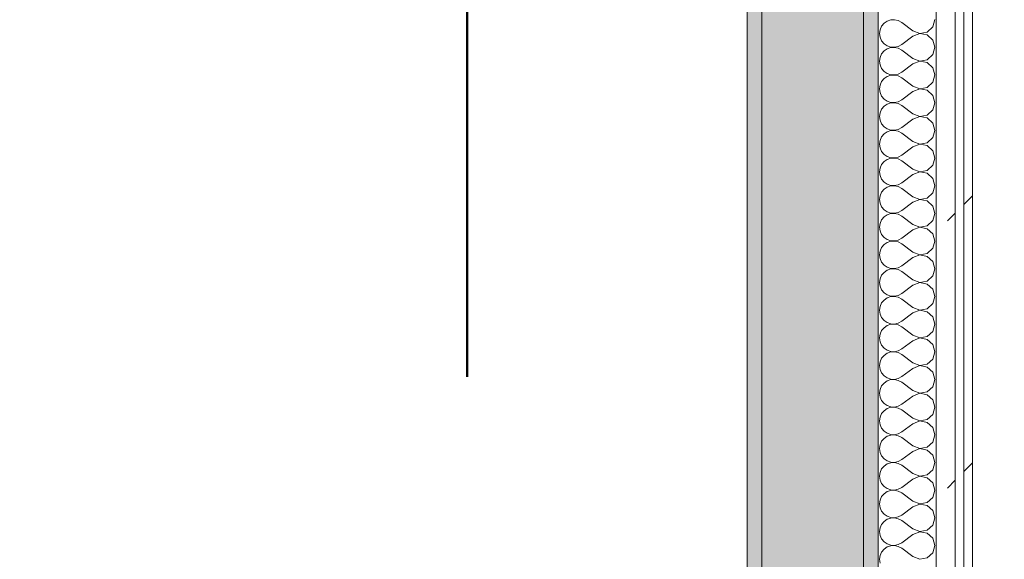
# Model space of a CAD drawing. Header units: millimetres. Extents: x -40968 to 77376, y -17881 to 4746.
# Tile 48 of 180: x -23619 to -22942, y 1238 to 1610. Entities that reach past the tile are written whole.
import ezdxf

# ---------------------------------------------------------------- set-up
doc = ezdxf.new("R2010")
doc.units = ezdxf.units.MM
doc.header["$MEASUREMENT"] = 0
doc.linetypes.add('Punto & Rayas', pattern=[670.277762, 317.5, -176.388889, 0, -176.388874])
doc.linetypes.add('Wipeout_Contour', pattern=[1000, 0, -1000])
for name, color, linetype, lineweight, true_color in [('01_2D_Ambit_Pluma_Nº__242', 7, 'Continuous', 50, 0xfb0013), ('12_FAÇ_Façana_Pluma_Nº__102', 7, 'Continuous', 5, 0xcccccc), ('12_FAÇ_Façana_Pluma_Nº__176', 7, 'Continuous', 15, 0x93a0c6), ('Nuevo_08_E_Envans secs_Pluma_Nº__102', 7, 'Continuous', 5, 0xcccccc), ('Nuevo_08_E_Envans secs_Pluma_Nº__171', 171, 'Continuous', 13, 0xaaaaff), ('Nuevo_08_E_Envans secs_Pluma_Nº__177', 7, 'Continuous', 15, 0xf7e046)]:
    doc.layers.add(name, color=color, linetype=linetype, lineweight=lineweight, true_color=true_color)
doc.layers.add('12_FAÇ_Façana', color=7, linetype='Continuous')
doc.layers.add('Nuevo_08_E_Envans secs', color=7, linetype='Continuous')
doc.layers.add('12_FAÇ_Façana_Pluma_Nº__7', color=7, linetype='Continuous', lineweight=5)
doc.layers.add('Nuevo_08_E_Envans secs_Pluma_Nº__1', color=7, linetype='Continuous', lineweight=5)
pattern_1 = [(45, (0, 0), (-183.8478, 183.8478), [195, -65]), (45, (7e-14, 183.85), (-183.8478, 183.8478), [195, -65])]

# ---------------------------------------------------------------- blocks, each defined once
blk = doc.blocks.new('Muro_60_5', base_point=(-23028.42, -1193.98))
at = {"layer": '12_FAÇ_Façana_Pluma_Nº__102', "linetype": 'Continuous', "lineweight": 0, "true_color": 0xe5e5e5}
blk.add_hatch(color=254, dxfattribs=at).paths.add_polyline_path([(-23108.42, 2009.55), (-23108.42, -1193.98), (-23038.42, -1193.98), (-23038.42, 2009.55)])
at = {"layer": '12_FAÇ_Façana_Pluma_Nº__176', "linetype": 'Continuous', "lineweight": 0, "true_color": 0x495063}
for points in [[(-23036.6, 2099.55), (-23038.42, 2097.33), (-23038.42, -1153.98), (-23028.42, -1153.98), (-23028.42, 2099.55)], [(-23118.42, 1999.55), (-23118.42, -1153.98), (-23108.42, -1153.98), (-23108.42, 1999.55)]]:
    blk.add_hatch(color=251, dxfattribs=at).paths.add_polyline_path(points)
at = {"layer": '12_FAÇ_Façana_Pluma_Nº__7', "color": 7, "linetype": 'Continuous', "lineweight": 5}
for p, q in [((-23108.42, 2009.55), (-23108.42, -1153.98)), ((-23038.42, -1153.98), (-23038.42, 2009.55))]:
    blk.add_line(p, q, dxfattribs=at)
at = {"layer": '12_FAÇ_Façana_Pluma_Nº__7', "color": 7, "linetype": 'Continuous', "lineweight": 5, "flags": 128}
for points in [[(-23028.42, -1153.98), (-23028.42, 2109.55)], [(-23118.42, 1999.55), (-23118.42, -1153.98)]]:
    blk.add_lwpolyline(points, dxfattribs=at)
blk = doc.blocks.new('*X227')
at = {"layer": 'Nuevo_08_E_Envans secs_Pluma_Nº__102', "color": 254, "linetype": 'Continuous', "lineweight": 5, "true_color": 0xcccccc}
for p, q in [((-23024.37, 1607.03), (-23026.04, 1605.01)), ((-23022.2, 1608.52), (-23024.37, 1607.03)), ((-23019.71, 1609.36), (-23022.2, 1608.52)), ((-23017.09, 1609.49), (-23019.71, 1609.36)), ((-23014.53, 1608.89), (-23017.09, 1609.49)), ((-23012.23, 1607.62), (-23014.53, 1608.89)), ((-23004.61, 1601.9), (-23012.23, 1607.62)), ((-22990.79, 1604.52), (-22989.37, 1609.52)), ((-23027.1, 1602.6), (-23027.47, 1600)), ((-23027.47, 1600), (-23027.1, 1597.4)), ((-23026.04, 1605.01), (-23027.1, 1602.6)), ((-23004.61, 1601.9), (-22999.75, 1600.04)), ((-22999.75, 1599.96), (-23004.61, 1598.1)), ((-22999.75, 1600.04), (-22994.63, 1601.01)), ((-22994.63, 1598.99), (-22999.75, 1599.96)), ((-22994.63, 1601.01), (-22990.79, 1604.52)), ((-22990.79, 1595.48), (-22994.63, 1598.99)), ((-23027.1, 1597.4), (-23026.04, 1594.99)), ((-23026.04, 1594.99), (-23024.37, 1592.97)), ((-23024.37, 1592.97), (-23022.2, 1591.48)), ((-23014.53, 1591.11), (-23012.23, 1592.38)), ((-23004.61, 1598.1), (-23012.23, 1592.38)), ((-22989.37, 1590.48), (-22990.79, 1595.48)), ((-23026.04, 1585.96), (-23027.1, 1583.55)), ((-23024.37, 1587.98), (-23026.04, 1585.96)), ((-23022.2, 1589.47), (-23024.37, 1587.98)), ((-23022.2, 1591.48), (-23019.71, 1590.64)), ((-23019.71, 1590.31), (-23022.2, 1589.47)), ((-23019.71, 1590.64), (-23017.09, 1590.51)), ((-23017.09, 1590.44), (-23019.71, 1590.31)), ((-23017.09, 1590.51), (-23014.53, 1591.11)), ((-23014.53, 1589.84), (-23017.09, 1590.44)), ((-23012.23, 1588.57), (-23014.53, 1589.84)), ((-23004.61, 1582.86), (-23012.23, 1588.57)), ((-22994.63, 1581.96), (-22990.79, 1585.47)), ((-22990.79, 1585.47), (-22989.37, 1590.48)), ((-23027.1, 1583.55), (-23027.47, 1580.95)), ((-23027.47, 1580.95), (-23027.1, 1578.35)), ((-23027.1, 1578.35), (-23026.04, 1575.95)), ((-23004.61, 1579.05), (-23012.23, 1573.33)), ((-23004.61, 1582.86), (-22999.75, 1580.99)), ((-22999.75, 1580.91), (-23004.61, 1579.05)), ((-22999.75, 1580.99), (-22994.63, 1581.96)), ((-22994.63, 1579.95), (-22999.75, 1580.91)), ((-22990.79, 1576.44), (-22994.63, 1579.95)), ((-23026.04, 1575.95), (-23024.37, 1573.92)), ((-23024.37, 1573.92), (-23022.2, 1572.43)), ((-23022.2, 1572.43), (-23019.71, 1571.59)), ((-23019.71, 1571.59), (-23017.09, 1571.47)), ((-23017.09, 1571.47), (-23014.53, 1572.06)), ((-23014.53, 1572.06), (-23012.23, 1573.33)), ((-22989.37, 1571.43), (-22990.79, 1576.44)), ((-22990.79, 1566.42), (-22989.37, 1571.43)), ((-23026.04, 1566.91), (-23027.1, 1564.51)), ((-23024.37, 1568.94), (-23026.04, 1566.91)), ((-23022.2, 1570.42), (-23024.37, 1568.94)), ((-23019.71, 1571.26), (-23022.2, 1570.42)), ((-23017.09, 1571.39), (-23019.71, 1571.26)), ((-23014.53, 1570.8), (-23017.09, 1571.39)), ((-23012.23, 1569.52), (-23014.53, 1570.8)), ((-23004.61, 1563.81), (-23012.23, 1569.52)), ((-22994.63, 1562.91), (-22990.79, 1566.42)), ((-23027.1, 1564.51), (-23027.47, 1561.9)), ((-23027.47, 1561.9), (-23027.1, 1559.3)), ((-23027.1, 1559.3), (-23026.04, 1556.9)), ((-23004.61, 1560), (-23012.23, 1554.29)), ((-23004.61, 1563.81), (-22999.75, 1561.94)), ((-22999.75, 1561.87), (-23004.61, 1560)), ((-22999.75, 1561.94), (-22994.63, 1562.91)), ((-22994.63, 1560.9), (-22999.75, 1561.87)), ((-22990.79, 1557.39), (-22994.63, 1560.9)), ((-23026.04, 1556.9), (-23024.37, 1554.87)), ((-23024.37, 1554.87), (-23022.2, 1553.39)), ((-23022.2, 1551.38), (-23024.37, 1549.89)), ((-23022.2, 1553.39), (-23019.71, 1552.55)), ((-23019.71, 1552.22), (-23022.2, 1551.38)), ((-23019.71, 1552.55), (-23017.09, 1552.42)), ((-23017.09, 1552.34), (-23019.71, 1552.22)), ((-23017.09, 1552.42), (-23014.53, 1553.01)), ((-23014.53, 1551.75), (-23017.09, 1552.34)), ((-23014.53, 1553.01), (-23012.23, 1554.29)), ((-23012.23, 1550.48), (-23014.53, 1551.75)), ((-22989.37, 1552.38), (-22990.79, 1557.39)), ((-22990.79, 1547.37), (-22989.37, 1552.38)), ((-23027.1, 1545.46), (-23027.47, 1542.86)), ((-23026.04, 1547.86), (-23027.1, 1545.46)), ((-23024.37, 1549.89), (-23026.04, 1547.86)), ((-23004.61, 1544.76), (-23012.23, 1550.48)), ((-23004.61, 1544.76), (-22999.75, 1542.9)), ((-22994.63, 1543.86), (-22990.79, 1547.37)), ((-23027.47, 1542.86), (-23027.1, 1540.25)), ((-23027.1, 1540.25), (-23026.04, 1537.85)), ((-23026.04, 1537.85), (-23024.37, 1535.83)), ((-23004.61, 1540.95), (-23012.23, 1535.24)), ((-22999.75, 1542.82), (-23004.61, 1540.95)), ((-22999.75, 1542.9), (-22994.63, 1543.86)), ((-22994.63, 1541.85), (-22999.75, 1542.82)), ((-22990.79, 1538.34), (-22994.63, 1541.85)), ((-22989.37, 1533.33), (-22990.79, 1538.34)), ((-23024.37, 1530.84), (-23026.04, 1528.82)), ((-23024.37, 1535.83), (-23022.2, 1534.34)), ((-23022.2, 1532.33), (-23024.37, 1530.84)), ((-23022.2, 1534.34), (-23019.71, 1533.5)), ((-23019.71, 1533.17), (-23022.2, 1532.33)), ((-23019.71, 1533.5), (-23017.09, 1533.37)), ((-23017.09, 1533.29), (-23019.71, 1533.17)), ((-23017.09, 1533.37), (-23014.53, 1533.97)), ((-23014.53, 1532.7), (-23017.09, 1533.29)), ((-23014.53, 1533.97), (-23012.23, 1535.24)), ((-23012.23, 1531.43), (-23014.53, 1532.7)), ((-23004.61, 1525.71), (-23012.23, 1531.43)), ((-22990.79, 1528.33), (-22989.37, 1533.33)), ((-23027.1, 1526.41), (-23027.47, 1523.81)), ((-23026.04, 1528.82), (-23027.1, 1526.41)), ((-23004.61, 1525.71), (-22999.75, 1523.85)), ((-22999.75, 1523.85), (-22994.63, 1524.81)), ((-22994.63, 1524.81), (-22990.79, 1528.33)), ((-23027.47, 1523.81), (-23027.1, 1521.21)), ((-23027.1, 1521.21), (-23026.04, 1518.8)), ((-23026.04, 1518.8), (-23024.37, 1516.78)), ((-23004.61, 1521.9), (-23012.23, 1516.19)), ((-22999.75, 1523.77), (-23004.61, 1521.9)), ((-22994.63, 1522.8), (-22999.75, 1523.77)), ((-22990.79, 1519.29), (-22994.63, 1522.8)), ((-22989.37, 1514.29), (-22990.79, 1519.29)), ((-23024.37, 1511.79), (-23026.04, 1509.77)), ((-23024.37, 1516.78), (-23022.2, 1515.29)), ((-23022.2, 1513.28), (-23024.37, 1511.79)), ((-23022.2, 1515.29), (-23019.71, 1514.45)), ((-23019.71, 1514.12), (-23022.2, 1513.28)), ((-23019.71, 1514.45), (-23017.09, 1514.32)), ((-23017.09, 1514.25), (-23019.71, 1514.12)), ((-23017.09, 1514.32), (-23014.53, 1514.92)), ((-23014.53, 1513.65), (-23017.09, 1514.25)), ((-23014.53, 1514.92), (-23012.23, 1516.19)), ((-23012.23, 1512.38), (-23014.53, 1513.65)), ((-23004.61, 1506.67), (-23012.23, 1512.38)), ((-22990.79, 1509.28), (-22989.37, 1514.29)), ((-23027.1, 1507.36), (-23027.47, 1504.76)), ((-23027.47, 1504.76), (-23027.1, 1502.16)), ((-23026.04, 1509.77), (-23027.1, 1507.36)), ((-23004.61, 1506.67), (-22999.75, 1504.8)), ((-22999.75, 1504.72), (-23004.61, 1502.86)), ((-22999.75, 1504.8), (-22994.63, 1505.77)), ((-22994.63, 1503.76), (-22999.75, 1504.72)), ((-22994.63, 1505.77), (-22990.79, 1509.28)), ((-22990.79, 1500.25), (-22994.63, 1503.76)), ((-23027.1, 1502.16), (-23026.04, 1499.75)), ((-23026.04, 1499.75), (-23024.37, 1497.73)), ((-23024.37, 1497.73), (-23022.2, 1496.24)), ((-23014.53, 1495.87), (-23012.23, 1497.14)), ((-23004.61, 1502.86), (-23012.23, 1497.14)), ((-22989.37, 1495.24), (-22990.79, 1500.25)), ((-23026.04, 1490.72), (-23027.1, 1488.32)), ((-23024.37, 1492.74), (-23026.04, 1490.72)), ((-23022.2, 1494.23), (-23024.37, 1492.74)), ((-23022.2, 1496.24), (-23019.71, 1495.4)), ((-23019.71, 1495.07), (-23022.2, 1494.23)), ((-23019.71, 1495.4), (-23017.09, 1495.28)), ((-23017.09, 1495.2), (-23019.71, 1495.07)), ((-23017.09, 1495.28), (-23014.53, 1495.87)), ((-23014.53, 1494.6), (-23017.09, 1495.2)), ((-23012.23, 1493.33), (-23014.53, 1494.6)), ((-23004.61, 1487.62), (-23012.23, 1493.33)), ((-22994.63, 1486.72), (-22990.79, 1490.23)), ((-22990.79, 1490.23), (-22989.37, 1495.24)), ((-23027.1, 1488.32), (-23027.47, 1485.71)), ((-23027.47, 1485.71), (-23027.1, 1483.11)), ((-23004.61, 1483.81), (-23012.23, 1478.1)), ((-23004.61, 1487.62), (-22999.75, 1485.75)), ((-22999.75, 1485.68), (-23004.61, 1483.81)), ((-22999.75, 1485.75), (-22994.63, 1486.72)), ((-22994.63, 1484.71), (-22999.75, 1485.68)), ((-22990.79, 1481.2), (-22994.63, 1484.71)), ((-23027.1, 1483.11), (-23026.04, 1480.71)), ((-23026.04, 1480.71), (-23024.37, 1478.68)), ((-23024.37, 1478.68), (-23022.2, 1477.2)), ((-23022.2, 1477.2), (-23019.71, 1476.36)), ((-23017.09, 1476.23), (-23014.53, 1476.82)), ((-23014.53, 1476.82), (-23012.23, 1478.1)), ((-22989.37, 1476.19), (-22990.79, 1481.2)), ((-23026.04, 1471.67), (-23027.1, 1469.27)), ((-23024.37, 1473.7), (-23026.04, 1471.67)), ((-23022.2, 1475.19), (-23024.37, 1473.7)), ((-23019.71, 1476.02), (-23022.2, 1475.19)), ((-23019.71, 1476.36), (-23017.09, 1476.23)), ((-23017.09, 1476.15), (-23019.71, 1476.02)), ((-23014.53, 1475.56), (-23017.09, 1476.15)), ((-23012.23, 1474.29), (-23014.53, 1475.56)), ((-23004.61, 1468.57), (-23012.23, 1474.29)), ((-22994.63, 1467.67), (-22990.79, 1471.18)), ((-22990.79, 1471.18), (-22989.37, 1476.19)), ((-23027.1, 1469.27), (-23027.47, 1466.67)), ((-23027.47, 1466.67), (-23027.1, 1464.06)), ((-23027.1, 1464.06), (-23026.04, 1461.66)), ((-23004.61, 1464.76), (-23012.23, 1459.05)), ((-23004.61, 1468.57), (-22999.75, 1466.71)), ((-22999.75, 1466.63), (-23004.61, 1464.76)), ((-22999.75, 1466.71), (-22994.63, 1467.67)), ((-22994.63, 1465.66), (-22999.75, 1466.63)), ((-22990.79, 1462.15), (-22994.63, 1465.66)), ((-23026.04, 1461.66), (-23024.37, 1459.64)), ((-23024.37, 1459.64), (-23022.2, 1458.15)), ((-23022.2, 1458.15), (-23019.71, 1457.31)), ((-23019.71, 1456.98), (-23022.2, 1456.14)), ((-23019.71, 1457.31), (-23017.09, 1457.18)), ((-23017.09, 1457.1), (-23019.71, 1456.98)), ((-23017.09, 1457.18), (-23014.53, 1457.78)), ((-23014.53, 1456.51), (-23017.09, 1457.1)), ((-23014.53, 1457.78), (-23012.23, 1459.05)), ((-23012.23, 1455.24), (-23014.53, 1456.51)), ((-22989.37, 1457.14), (-22990.79, 1462.15)), ((-22990.79, 1452.14), (-22989.37, 1457.14)), ((-23027.1, 1450.22), (-23027.47, 1447.62)), ((-23026.04, 1452.63), (-23027.1, 1450.22)), ((-23024.37, 1454.65), (-23026.04, 1452.63)), ((-23022.2, 1456.14), (-23024.37, 1454.65)), ((-23004.61, 1449.52), (-23012.23, 1455.24)), ((-23004.61, 1449.52), (-22999.75, 1447.66)), ((-22994.63, 1448.62), (-22990.79, 1452.14)), ((-23027.47, 1447.62), (-23027.1, 1445.02)), ((-23027.1, 1445.02), (-23026.04, 1442.61)), ((-23004.61, 1445.71), (-23012.23, 1440)), ((-22999.75, 1447.58), (-23004.61, 1445.71)), ((-22999.75, 1447.66), (-22994.63, 1448.62)), ((-22994.63, 1446.61), (-22999.75, 1447.58)), ((-22990.79, 1443.1), (-22994.63, 1446.61)), ((-22989.37, 1438.1), (-22990.79, 1443.1)), ((-23026.04, 1442.61), (-23024.37, 1440.59)), ((-23024.37, 1440.59), (-23022.2, 1439.1)), ((-23022.2, 1437.09), (-23024.37, 1435.6)), ((-23022.2, 1439.1), (-23019.71, 1438.26)), ((-23019.71, 1437.93), (-23022.2, 1437.09)), ((-23019.71, 1438.26), (-23017.09, 1438.13)), ((-23017.09, 1438.06), (-23019.71, 1437.93)), ((-23017.09, 1438.13), (-23014.53, 1438.73)), ((-23014.53, 1437.46), (-23017.09, 1438.06)), ((-23014.53, 1438.73), (-23012.23, 1440)), ((-23012.23, 1436.19), (-23014.53, 1437.46)), ((-23004.61, 1430.48), (-23012.23, 1436.19)), ((-22990.79, 1433.09), (-22989.37, 1438.1)), ((-23027.1, 1431.17), (-23027.47, 1428.57)), ((-23026.04, 1433.58), (-23027.1, 1431.17)), ((-23024.37, 1435.6), (-23026.04, 1433.58)), ((-23004.61, 1430.48), (-22999.75, 1428.61)), ((-22999.75, 1428.61), (-22994.63, 1429.58)), ((-22994.63, 1429.58), (-22990.79, 1433.09)), ((-23027.47, 1428.57), (-23027.1, 1425.97)), ((-23027.1, 1425.97), (-23026.04, 1423.56)), ((-23026.04, 1423.56), (-23024.37, 1421.54)), ((-23004.61, 1426.67), (-23012.23, 1420.95)), ((-22999.75, 1428.53), (-23004.61, 1426.67)), ((-22994.63, 1427.57), (-22999.75, 1428.53)), ((-22990.79, 1424.05), (-22994.63, 1427.57)), ((-22989.37, 1419.05), (-22990.79, 1424.05)), ((-23024.37, 1416.55), (-23026.04, 1414.53)), ((-23024.37, 1421.54), (-23022.2, 1420.05)), ((-23022.2, 1418.04), (-23024.37, 1416.55)), ((-23022.2, 1420.05), (-23019.71, 1419.21)), ((-23019.71, 1418.88), (-23022.2, 1418.04)), ((-23019.71, 1419.21), (-23017.09, 1419.09)), ((-23017.09, 1419.01), (-23019.71, 1418.88)), ((-23017.09, 1419.09), (-23014.53, 1419.68)), ((-23014.53, 1418.41), (-23017.09, 1419.01)), ((-23014.53, 1419.68), (-23012.23, 1420.95)), ((-23012.23, 1417.14), (-23014.53, 1418.41)), ((-23004.61, 1411.43), (-23012.23, 1417.14)), ((-22990.79, 1414.04), (-22989.37, 1419.05)), ((-23027.1, 1412.13), (-23027.47, 1409.52)), ((-23027.47, 1409.52), (-23027.1, 1406.92)), ((-23026.04, 1414.53), (-23027.1, 1412.13)), ((-23004.61, 1411.43), (-22999.75, 1409.56)), ((-22999.75, 1409.49), (-23004.61, 1407.62)), ((-22999.75, 1409.56), (-22994.63, 1410.53)), ((-22994.63, 1408.52), (-22999.75, 1409.49)), ((-22994.63, 1410.53), (-22990.79, 1414.04)), ((-23027.1, 1406.92), (-23026.04, 1404.52)), ((-23026.04, 1404.52), (-23024.37, 1402.49)), ((-23024.37, 1402.49), (-23022.2, 1401.01)), ((-23004.61, 1407.62), (-23012.23, 1401.9)), ((-22990.79, 1405.01), (-22994.63, 1408.52)), ((-22989.37, 1400), (-22990.79, 1405.01)), ((-23026.04, 1395.48), (-23027.1, 1393.08)), ((-23024.37, 1397.51), (-23026.04, 1395.48)), ((-23022.2, 1398.99), (-23024.37, 1397.51)), ((-23022.2, 1401.01), (-23019.71, 1400.17)), ((-23019.71, 1399.83), (-23022.2, 1398.99)), ((-23019.71, 1400.17), (-23017.09, 1400.04)), ((-23017.09, 1399.96), (-23019.71, 1399.83)), ((-23017.09, 1400.04), (-23014.53, 1400.63)), ((-23014.53, 1399.37), (-23017.09, 1399.96)), ((-23014.53, 1400.63), (-23012.23, 1401.9)), ((-23012.23, 1398.1), (-23014.53, 1399.37)), ((-23004.61, 1392.38), (-23012.23, 1398.1)), ((-22990.79, 1394.99), (-22989.37, 1400)), ((-23027.1, 1393.08), (-23027.47, 1390.48)), ((-23027.47, 1390.48), (-23027.1, 1387.87)), ((-23004.61, 1388.57), (-23012.23, 1382.86)), ((-23004.61, 1392.38), (-22999.75, 1390.51)), ((-22999.75, 1390.44), (-23004.61, 1388.57)), ((-22999.75, 1390.51), (-22994.63, 1391.48)), ((-22994.63, 1389.47), (-22999.75, 1390.44)), ((-22994.63, 1391.48), (-22990.79, 1394.99)), ((-22990.79, 1385.96), (-22994.63, 1389.47)), ((-23027.1, 1387.87), (-23026.04, 1385.47)), ((-23026.04, 1385.47), (-23024.37, 1383.45)), ((-23024.37, 1383.45), (-23022.2, 1381.96)), ((-23022.2, 1381.96), (-23019.71, 1381.12)), ((-23014.53, 1381.59), (-23012.23, 1382.86)), ((-22989.37, 1380.95), (-22990.79, 1385.96)), ((-23026.04, 1376.44), (-23027.1, 1374.03)), ((-23024.37, 1378.46), (-23026.04, 1376.44)), ((-23022.2, 1379.95), (-23024.37, 1378.46)), ((-23019.71, 1380.79), (-23022.2, 1379.95)), ((-23019.71, 1381.12), (-23017.09, 1380.99)), ((-23017.09, 1380.91), (-23019.71, 1380.79)), ((-23017.09, 1380.99), (-23014.53, 1381.59)), ((-23014.53, 1380.32), (-23017.09, 1380.91)), ((-23012.23, 1379.05), (-23014.53, 1380.32)), ((-23004.61, 1373.33), (-23012.23, 1379.05)), ((-22994.63, 1372.43), (-22990.79, 1375.95)), ((-22990.79, 1375.95), (-22989.37, 1380.95)), ((-23027.1, 1374.03), (-23027.47, 1371.43)), ((-23027.47, 1371.43), (-23027.1, 1368.83)), ((-23027.1, 1368.83), (-23026.04, 1366.42)), ((-23004.61, 1369.52), (-23012.23, 1363.81)), ((-23004.61, 1373.33), (-22999.75, 1371.47)), ((-22999.75, 1371.39), (-23004.61, 1369.52)), ((-22999.75, 1371.47), (-22994.63, 1372.43)), ((-22994.63, 1370.42), (-22999.75, 1371.39)), ((-22990.79, 1366.91), (-22994.63, 1370.42)), ((-23026.04, 1366.42), (-23024.37, 1364.4)), ((-23024.37, 1364.4), (-23022.2, 1362.91)), ((-23022.2, 1362.91), (-23019.71, 1362.07)), ((-23019.71, 1361.74), (-23022.2, 1360.9)), ((-23019.71, 1362.07), (-23017.09, 1361.94)), ((-23017.09, 1361.87), (-23019.71, 1361.74)), ((-23017.09, 1361.94), (-23014.53, 1362.54)), ((-23014.53, 1361.27), (-23017.09, 1361.87)), ((-23014.53, 1362.54), (-23012.23, 1363.81)), ((-22989.37, 1361.9), (-22990.79, 1366.91)), ((-22990.79, 1356.9), (-22989.37, 1361.9)), ((-23027.1, 1354.98), (-23027.47, 1352.38)), ((-23026.04, 1357.39), (-23027.1, 1354.98)), ((-23024.37, 1359.41), (-23026.04, 1357.39)), ((-23022.2, 1360.9), (-23024.37, 1359.41)), ((-23012.23, 1360), (-23014.53, 1361.27)), ((-23004.61, 1354.29), (-23012.23, 1360)), ((-22994.63, 1353.39), (-22990.79, 1356.9)), ((-23027.47, 1352.38), (-23027.1, 1349.78)), ((-23027.1, 1349.78), (-23026.04, 1347.37)), ((-23004.61, 1350.48), (-23012.23, 1344.76)), ((-23004.61, 1354.29), (-22999.75, 1352.42)), ((-22999.75, 1352.34), (-23004.61, 1350.48)), ((-22999.75, 1352.42), (-22994.63, 1353.39)), ((-22994.63, 1351.38), (-22999.75, 1352.34)), ((-22990.79, 1347.86), (-22994.63, 1351.38)), ((-23026.04, 1347.37), (-23024.37, 1345.35)), ((-23024.37, 1345.35), (-23022.2, 1343.86)), ((-23022.2, 1341.85), (-23024.37, 1340.36)), ((-23022.2, 1343.86), (-23019.71, 1343.02)), ((-23019.71, 1342.69), (-23022.2, 1341.85)), ((-23019.71, 1343.02), (-23017.09, 1342.9)), ((-23017.09, 1342.82), (-23019.71, 1342.69)), ((-23017.09, 1342.9), (-23014.53, 1343.49)), ((-23014.53, 1342.22), (-23017.09, 1342.82)), ((-23014.53, 1343.49), (-23012.23, 1344.76)), ((-23012.23, 1340.95), (-23014.53, 1342.22)), ((-22989.37, 1342.86), (-22990.79, 1347.86)), ((-22990.79, 1337.85), (-22989.37, 1342.86)), ((-23027.1, 1335.94), (-23027.47, 1333.33)), ((-23026.04, 1338.34), (-23027.1, 1335.94)), ((-23024.37, 1340.36), (-23026.04, 1338.34)), ((-23004.61, 1335.24), (-23012.23, 1340.95)), ((-23004.61, 1335.24), (-22999.75, 1333.37)), ((-22994.63, 1334.34), (-22990.79, 1337.85)), ((-23027.47, 1333.33), (-23027.1, 1330.73)), ((-23027.1, 1330.73), (-23026.04, 1328.33)), ((-23026.04, 1328.33), (-23024.37, 1326.3)), ((-23004.61, 1331.43), (-23012.23, 1325.71)), ((-22999.75, 1333.29), (-23004.61, 1331.43)), ((-22999.75, 1333.37), (-22994.63, 1334.34)), ((-22994.63, 1332.33), (-22999.75, 1333.29)), ((-22990.79, 1328.82), (-22994.63, 1332.33)), ((-22989.37, 1323.81), (-22990.79, 1328.82)), ((-23024.37, 1321.32), (-23026.04, 1319.29)), ((-23024.37, 1326.3), (-23022.2, 1324.81)), ((-23022.2, 1322.8), (-23024.37, 1321.32)), ((-23022.2, 1324.81), (-23019.71, 1323.98)), ((-23019.71, 1323.64), (-23022.2, 1322.8)), ((-23019.71, 1323.98), (-23017.09, 1323.85)), ((-23017.09, 1323.77), (-23019.71, 1323.64)), ((-23017.09, 1323.85), (-23014.53, 1324.44)), ((-23014.53, 1323.18), (-23017.09, 1323.77)), ((-23014.53, 1324.44), (-23012.23, 1325.71)), ((-23012.23, 1321.9), (-23014.53, 1323.18)), ((-23004.61, 1316.19), (-23012.23, 1321.9)), ((-22990.79, 1318.8), (-22989.37, 1323.81)), ((-23027.1, 1316.89), (-23027.47, 1314.29)), ((-23027.47, 1314.29), (-23027.1, 1311.68)), ((-23026.04, 1319.29), (-23027.1, 1316.89)), ((-23004.61, 1316.19), (-22999.75, 1314.32)), ((-22999.75, 1314.25), (-23004.61, 1312.38)), ((-22999.75, 1314.32), (-22994.63, 1315.29)), ((-22994.63, 1313.28), (-22999.75, 1314.25)), ((-22994.63, 1315.29), (-22990.79, 1318.8)), ((-23027.1, 1311.68), (-23026.04, 1309.28)), ((-23026.04, 1309.28), (-23024.37, 1307.26)), ((-23024.37, 1307.26), (-23022.2, 1305.77)), ((-23004.61, 1312.38), (-23012.23, 1306.67)), ((-22990.79, 1309.77), (-22994.63, 1313.28)), ((-22989.37, 1304.76), (-22990.79, 1309.77)), ((-23024.37, 1302.27), (-23026.04, 1300.25)), ((-23022.2, 1303.76), (-23024.37, 1302.27)), ((-23022.2, 1305.77), (-23019.71, 1304.93)), ((-23019.71, 1304.6), (-23022.2, 1303.76)), ((-23019.71, 1304.93), (-23017.09, 1304.8)), ((-23017.09, 1304.72), (-23019.71, 1304.6)), ((-23017.09, 1304.8), (-23014.53, 1305.4)), ((-23014.53, 1304.13), (-23017.09, 1304.72)), ((-23014.53, 1305.4), (-23012.23, 1306.67)), ((-23012.23, 1302.86), (-23014.53, 1304.13)), ((-23004.61, 1297.14), (-23012.23, 1302.86)), ((-22990.79, 1299.75), (-22989.37, 1304.76)), ((-23027.1, 1297.84), (-23027.47, 1295.24)), ((-23027.47, 1295.24), (-23027.1, 1292.64)), ((-23026.04, 1300.25), (-23027.1, 1297.84)), ((-23004.61, 1297.14), (-22999.75, 1295.28)), ((-22999.75, 1295.2), (-23004.61, 1293.33)), ((-22999.75, 1295.28), (-22994.63, 1296.24)), ((-22994.63, 1294.23), (-22999.75, 1295.2)), ((-22994.63, 1296.24), (-22990.79, 1299.75)), ((-22990.79, 1290.72), (-22994.63, 1294.23)), ((-23027.1, 1292.64), (-23026.04, 1290.23)), ((-23026.04, 1290.23), (-23024.37, 1288.21)), ((-23024.37, 1288.21), (-23022.2, 1286.72)), ((-23014.53, 1286.35), (-23012.23, 1287.62)), ((-23004.61, 1293.33), (-23012.23, 1287.62)), ((-22989.37, 1285.71), (-22990.79, 1290.72)), ((-23026.04, 1281.2), (-23027.1, 1278.79)), ((-23024.37, 1283.22), (-23026.04, 1281.2)), ((-23022.2, 1284.71), (-23024.37, 1283.22)), ((-23022.2, 1286.72), (-23019.71, 1285.88)), ((-23019.71, 1285.55), (-23022.2, 1284.71)), ((-23019.71, 1285.88), (-23017.09, 1285.75)), ((-23017.09, 1285.68), (-23019.71, 1285.55)), ((-23017.09, 1285.75), (-23014.53, 1286.35)), ((-23014.53, 1285.08), (-23017.09, 1285.68)), ((-23012.23, 1283.81), (-23014.53, 1285.08)), ((-23004.61, 1278.1), (-23012.23, 1283.81)), ((-22994.63, 1277.2), (-22990.79, 1280.71)), ((-22990.79, 1280.71), (-22989.37, 1285.71)), ((-23027.1, 1278.79), (-23027.47, 1276.19)), ((-23027.47, 1276.19), (-23027.1, 1273.59)), ((-23027.1, 1273.59), (-23026.04, 1271.18)), ((-23004.61, 1274.29), (-23012.23, 1268.57)), ((-23004.61, 1278.1), (-22999.75, 1276.23)), ((-22999.75, 1276.15), (-23004.61, 1274.29)), ((-22999.75, 1276.23), (-22994.63, 1277.2)), ((-22994.63, 1275.19), (-22999.75, 1276.15)), ((-22990.79, 1271.67), (-22994.63, 1275.19)), ((-23026.04, 1271.18), (-23024.37, 1269.16)), ((-23024.37, 1269.16), (-23022.2, 1267.67)), ((-23022.2, 1267.67), (-23019.71, 1266.83)), ((-23019.71, 1266.83), (-23017.09, 1266.71)), ((-23017.09, 1266.63), (-23019.71, 1266.5)), ((-23017.09, 1266.71), (-23014.53, 1267.3)), ((-23014.53, 1266.03), (-23017.09, 1266.63)), ((-23014.53, 1267.3), (-23012.23, 1268.57)), ((-22989.37, 1266.67), (-22990.79, 1271.67)), ((-22990.79, 1261.66), (-22989.37, 1266.67)), ((-23026.04, 1262.15), (-23027.1, 1259.75)), ((-23024.37, 1264.17), (-23026.04, 1262.15)), ((-23022.2, 1265.66), (-23024.37, 1264.17)), ((-23019.71, 1266.5), (-23022.2, 1265.66)), ((-23012.23, 1264.76), (-23014.53, 1266.03)), ((-23004.61, 1259.05), (-23012.23, 1264.76)), ((-22994.63, 1258.15), (-22990.79, 1261.66)), ((-23027.1, 1259.75), (-23027.47, 1257.14)), ((-23027.47, 1257.14), (-23027.1, 1254.54)), ((-23027.1, 1254.54), (-23026.04, 1252.14)), ((-23004.61, 1255.24), (-23012.23, 1249.52)), ((-23004.61, 1259.05), (-22999.75, 1257.18)), ((-22999.75, 1257.1), (-23004.61, 1255.24)), ((-22999.75, 1257.18), (-22994.63, 1258.15)), ((-22994.63, 1256.14), (-22999.75, 1257.1)), ((-22990.79, 1252.63), (-22994.63, 1256.14)), ((-23026.04, 1252.14), (-23024.37, 1250.11)), ((-23024.37, 1250.11), (-23022.2, 1248.62)), ((-23022.2, 1246.61), (-23024.37, 1245.13)), ((-23022.2, 1248.62), (-23019.71, 1247.78)), ((-23019.71, 1247.45), (-23022.2, 1246.61)), ((-23019.71, 1247.78), (-23017.09, 1247.66)), ((-23017.09, 1247.58), (-23019.71, 1247.45)), ((-23017.09, 1247.66), (-23014.53, 1248.25)), ((-23014.53, 1246.99), (-23017.09, 1247.58)), ((-23014.53, 1248.25), (-23012.23, 1249.52)), ((-23012.23, 1245.71), (-23014.53, 1246.99)), ((-22989.37, 1247.62), (-22990.79, 1252.63)), ((-22990.79, 1242.61), (-22989.37, 1247.62)), ((-23027.1, 1240.7), (-23027.47, 1238.1)), ((-23026.04, 1243.1), (-23027.1, 1240.7)), ((-23024.37, 1245.13), (-23026.04, 1243.1)), ((-23004.61, 1240), (-23012.23, 1245.71)), ((-23004.61, 1240), (-22999.75, 1238.13)), ((-22994.63, 1239.1), (-22990.79, 1242.61)), ((-23027.47, 1238.1), (-23027.1, 1235.49)), ((-22999.75, 1238.13), (-22994.63, 1239.1))]:
    blk.add_line(p, q, dxfattribs=at)
blk = doc.blocks.new('Muro_89_5', base_point=(-23028.42, -1193.98))
at = {"layer": 'Nuevo_08_E_Envans secs_Pluma_Nº__1', "color": 7, "linetype": 'Continuous', "lineweight": 5, "flags": 128}
blk.add_lwpolyline([(-23028.42, 1963.55), (-23028.42, -1128.98)], dxfattribs=at)
at = {"color": 254, "linetype": 'Wipeout_Contour', "lineweight": 0, "ltscale": 92150.5604}
blk.add_wipeout([(-22975.42, -1128.98), (-22975.42, 1963.55), (-22988.42, 1963.55), (-22988.42, -1128.98)], dxfattribs=at).dxf.layer = 'Nuevo_08_E_Envans secs'
at = {"color": 254, "linetype": 'Wipeout_Contour', "lineweight": 0, "ltscale": 92088.710354}
blk.add_wipeout([(-22963.42, -1128.98), (-22963.42, 1963.55), (-22969.42, 1963.55), (-22969.42, -1128.98)], dxfattribs=at).dxf.layer = 'Nuevo_08_E_Envans secs'
at = {"layer": 'Nuevo_08_E_Envans secs_Pluma_Nº__171', "linetype": 'Continuous', "lineweight": 13, "true_color": 0xaaaaff}
h = blk.add_hatch(dxfattribs=at)
h.set_pattern_fill('Panellat_HPL_0005', color=161, style=0, pattern_type=2)
h.set_pattern_definition(pattern_1)
h.paths.add_polyline_path([(-22963.42, -1128.98), (-22963.42, 1963.55), (-22969.42, 1963.55), (-22969.42, -1128.98)])
at = {"layer": 'Nuevo_08_E_Envans secs_Pluma_Nº__177', "linetype": 'Continuous', "lineweight": 15, "true_color": 0xf7e046}
h = blk.add_hatch(dxfattribs=at)
h.set_pattern_fill('Panellat_HPL_0005', color=53, style=0, pattern_type=2)
h.set_pattern_definition(pattern_1)
h.paths.add_polyline_path([(-22975.42, -1128.98), (-22975.42, 1963.55), (-22988.42, 1963.55), (-22988.42, -1128.98)])
at = {"layer": 'Nuevo_08_E_Envans secs_Pluma_Nº__1', "color": 7, "linetype": 'Continuous', "lineweight": 5}
for p, q in [((-22988.42, -1128.98), (-22988.42, 1963.55)), ((-22975.42, -1128.98), (-22975.42, 1963.55)), ((-22969.42, -1128.98), (-22969.42, 1963.55))]:
    blk.add_line(p, q, dxfattribs=at)
at = {"layer": 'Nuevo_08_E_Envans secs_Pluma_Nº__1', "color": 7, "linetype": 'Continuous', "lineweight": 5, "flags": 128}
blk.add_lwpolyline([(-22963.42, -1128.98), (-22963.42, 1963.55)], dxfattribs=at)
at = {"layer": 'Nuevo_08_E_Envans secs', "color": 7, "lineweight": 20}
blk.add_blockref('*X227', (0, 0), dxfattribs=at)

msp = doc.modelspace()

# ---------------------------------------------------------------- linework, layer by layer
at = {"layer": '01_2D_Ambit_Pluma_Nº__242', "color": 1, "linetype": 'Punto & Rayas', "lineweight": 50, "true_color": 0xfb0013, "flags": 128}
msp.add_lwpolyline([(-28500.02, 1816.8), (-28500.02, 4745.93), (7879.57, 4745.93), (7879.57, -1396.87), (6474.15, -1396.87), (6474.15, -11392.72), (6916.3, -11392.72), (6916.3, -17756.6), (-3932.28, -17756.6), (-3932.28, -11834.88), (-2447.9, -11834.88), (-2447.9, -2249.59), (-23311.17, -2249.59), (-23311.17, 1816.8)], close=True, dxfattribs=at)

# ---------------------------------------------------------------- block references
at = {"layer": '12_FAÇ_Façana', "color": 7, "lineweight": 20}
msp.add_blockref('Muro_60_5', (-23028.42, -1193.98), dxfattribs=at)

# ---------------------------------------------------------------- next in the draw order: block references
at = {"layer": 'Nuevo_08_E_Envans secs', "color": 7, "lineweight": 20}
msp.add_blockref('Muro_89_5', (-23028.42, -1193.98), dxfattribs=at)

doc.saveas('drawing.dxf')
